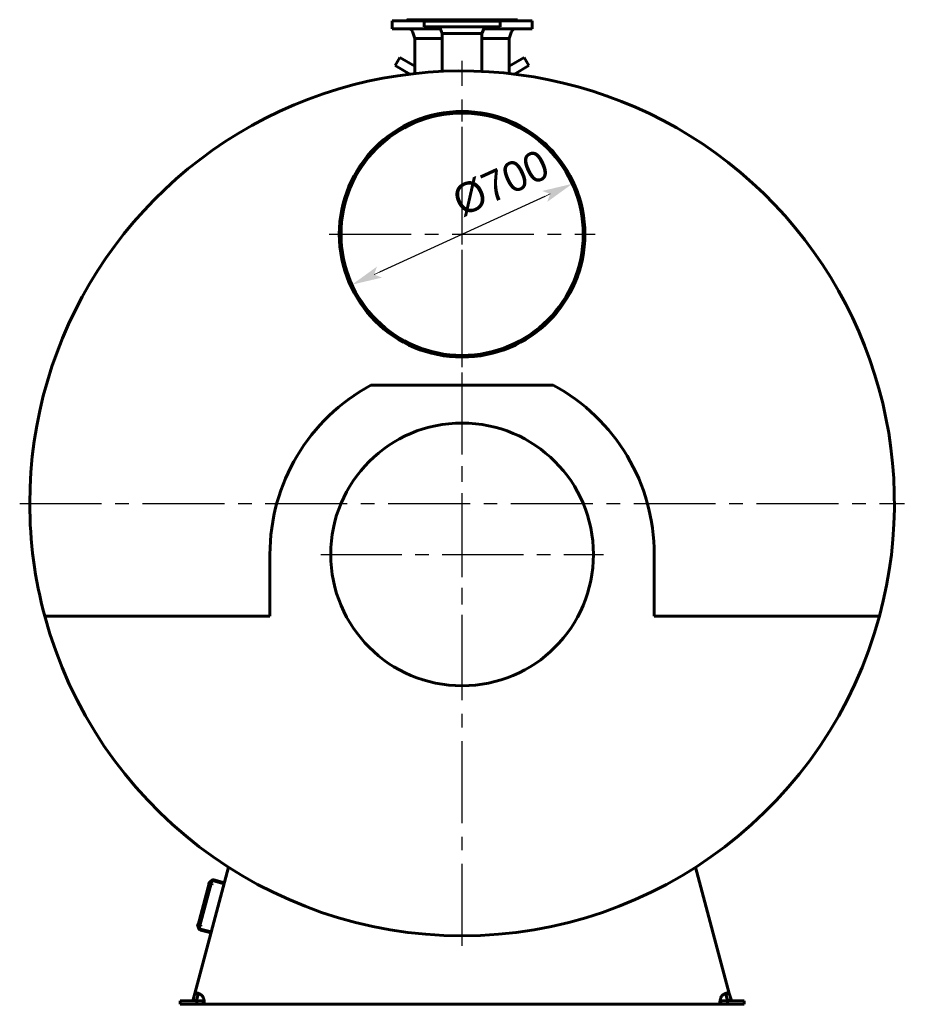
# Model space of a CAD drawing. Header units: millimetres. Extents: x 0 to 5862, y -153 to 841.
# Tile 5 of 6: x 4216 to 4425, y -114 to 114. Entities that reach past the tile are written whole.
import ezdxf

# ---------------------------------------------------------------- set-up
doc = ezdxf.new("R2010")
doc.units = ezdxf.units.MM
for name, pattern in [('CENTER2_per19_scale0.993876', [28.4, 18.933333, -3.155556, 3.155556, -3.155556]), ('CENTER2_per1b_scale0.984038', [28.118893, 18.745929, -3.124321, 3.124321, -3.124321]), ('CENTER2_per58_scale0.993796', [28.397727, 18.931818, -3.155303, 3.155303, -3.155303])]:
    doc.linetypes.add(name, pattern=pattern)
doc.styles.add('TextStyle_1', font='T-FLEX Type A.TTF', dxfattribs={"height": 7})
doc.dimstyles.new('DIM_ST_4', dxfattribs={"dimtxt": 7, "dimasz": 7, "dimexe": 0, "dimexo": 0, "dimgap": 1.75, "dimtad": 1, "dimlfac": 12.5, "dimrnd": 0.01, "dimdsep": 46, "dimtxsty": 'TextStyle_1', "dimblk": 'Arrow_3_C7_Status', "dimcen": 0.09, "dimclrd": 7, "dimclre": 7, "dimclrt": 7, "dimazin": 0, "dimtfac": 1, "dimtdec": 0, "dimtmove": 0, "dimatfit": 0, "dimldrblk": 'NONE', "dimfxl": 1, "dimtvp": 1, "dimtolj": 1, "dimarcsym": 0})

# ---------------------------------------------------------------- blocks, each defined once
blk = doc.blocks.new('Arrow_3_C7_Status')
at = {"color": 7, "linetype": 'Continuous', "lineweight": 0}
blk.add_line((-1, 0), (-0.8, 0), dxfattribs=at)
at = {"color": 7}
blk.add_solid([(-1, -0.2), (0, 0), (-0.8, 0), (-1, 0.2)], dxfattribs=at)
blk = doc.blocks.new('*D12')
at = {"color": 7, "lineweight": -2}
blk.add_line((19.1, 72.94), (-19.1, 55.46), dxfattribs=at)
at = {"layer": 'Defpoints', "color": 0}
for p in [(25.46, 75.85), (-19.1, 55.46)]:
    blk.add_point(p, dxfattribs=at)
at = {"color": 7, "lineweight": -2, "xscale": 7, "yscale": 7, "zscale": 7}
for p, rotation in [((25.46, 75.85), 24.58538973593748), ((-25.46, 52.55), 204.5853897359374)]:
    blk.add_blockref('Arrow_3_C7_Status', p, dxfattribs=dict(at, rotation=rotation))
at = {"color": 7, "insert": (8.98, 76.01), "char_height": 7, "attachment_point": 5, "rotation": 24.5854, "style": 'TextStyle_1'}
blk.add_mtext('\\A1;%%c700{\\H0.5x;\\S^ ;} ', dxfattribs=at)
blk = doc.blocks.new('_None')
blk = doc.blocks.new('Проекция_13')
at = {"color": 7, "linetype": 'Continuous', "lineweight": 60}
for p, q in [((-12.8, 113.8), (-12.8, 113.68)), ((-12.8, 113.8), (-6.32, 113.8)), ((-6.32, 113.8), (-6.32, 113.68)), ((-6.32, 113.8), (2.41856, 113.8)), ((2.41856, 113.8), (6.32, 113.8)), ((6.32, 113.8), (12.8, 113.8)), ((6.32, 113.68), (6.32, 113.8)), ((12.8, 113.68), (12.8, 113.8)), ((-15.648, 113.56), (-16.2, 113.56)), ((-16.2, 113.56), (-16.2, 111.72)), ((-15.648, 111.72), (-16.2, 111.72)), ((-6.44, 113.56), (-15.648, 113.56)), ((-5.0396, 111.72), (-15.648, 111.72)), ((8.8, 113.48), (-8.8, 113.48)), ((-8.8, 113.48), (-8.8, 112.12)), ((8.8, 112.12), (-8.8, 112.12)), ((-6.44, 113.56), (2.46448, 113.56)), ((-6.44, 113.56), (-6.44, 113.48)), ((-5.07575, 111.80657), (-4.572, 110.6)), ((2.46448, 113.56), (6.44, 113.56)), ((4.572, 110.6), (5.07574, 111.80657)), ((16.2, 111.72), (5.0396, 111.72)), ((16.2, 113.56), (6.44, 113.56)), ((6.44, 113.48), (6.44, 113.56)), ((8.8, 112.12), (8.8, 113.48)), ((16.2, 111.72), (16.2, 113.56)), ((-11.45894, 111.06844), (-10.92, 109.48)), ((-10.92, 109.48), (-10.92, 101.3618)), ((-10.92, 109.48), (-4.572, 109.48)), ((-4.572, 110.6), (-4.572, 101.85541)), ((-4.572, 110.6), (1.74962, 110.6)), ((1.74962, 110.6), (4.572, 110.6)), ((4.572, 101.85542), (4.572, 110.6)), ((4.572, 109.48), (10.92, 109.48)), ((10.92, 109.48), (11.45894, 111.06844)), ((10.92, 101.36179), (10.92, 109.48)), ((-14.37872, 105.03935), (-14.91672, 104.10751)), ((-10.92, 103.04246), (-14.37872, 105.03935)), ((14.37872, 105.03935), (10.92, 103.04246)), ((15.45472, 103.17566), (14.37872, 105.03935)), ((-14.91672, 104.10751), (-15.45472, 103.17566)), ((-15.45472, 103.17566), (-12.08018, 101.22737)), ((12.08018, 101.22737), (15.45472, 103.17566)), ((28.4, 64.20248), (28.4, 64.19752)), ((-21.0841, 29.32), (21.0841, 29.32)), ((-44.44, -24.08), (-44.44, -9.8)), ((44.44, -9.8), (44.44, -24.08)), ((-96.49785, -24.08), (-44.44, -24.08)), ((44.44, -24.08), (96.49785, -24.08)), ((-61.78804, -111.26839), (-53.98078, -82.13131)), ((53.98078, -82.13131), (61.78804, -111.26839)), ((-58.37468, -85.54754), (-61.10781, -95.74772)), ((-60.97397, -95.8664), (-58.19943, -85.51168)), ((-60.95326, -95.78913), (-58.22014, -85.58895)), ((-60.74215, -95.92852), (-57.96761, -85.5738)), ((-58.58192, -86.04278), (-58.47218, -85.63323)), ((-58.54798, -86.10157), (-58.5248, -86.10778)), ((-58.39021, -85.6055), (-58.4134, -85.59929)), ((-58.22014, -85.58895), (-58.37468, -85.54754)), ((-58.10426, -86.0838), (-57.87244, -86.14592)), ((-57.80618, -85.89864), (-58.03801, -85.83653)), ((-57.87244, -86.14592), (-57.80618, -85.89864)), ((-57.47771, -85.29095), (-55.00494, -85.95353)), ((-57.41559, -85.05913), (-54.94282, -85.72171)), ((-61.14941, -95.62476), (-61.03967, -95.21521)), ((-60.9577, -95.18748), (-60.98088, -95.18127)), ((-60.37367, -95.48063), (-60.60549, -95.41851)), ((-60.43993, -95.72791), (-60.37367, -95.48063)), ((-61.11547, -95.68355), (-61.09228, -95.68976)), ((-60.95326, -95.78913), (-61.10781, -95.74772)), ((-60.67175, -95.66579), (-60.43993, -95.72791)), ((-58.04865, -97.31282), (-60.52142, -96.65024)), ((-57.98654, -97.081), (-60.45931, -96.41842)), ((-62.17583, -112.71567), (-61.78804, -111.26839)), ((-61.0153, -111.47545), (-61.78804, -111.26839)), ((-61.40309, -112.92273), (-61.0153, -111.47545)), ((61.0153, -111.47545), (61.78804, -111.26839)), ((61.0153, -111.47545), (61.40309, -112.92273)), ((61.78804, -111.26839), (62.17583, -112.71567)), ((-65.2, -113.8), (-65.2, -113)), ((-65.2, -113), (-61.3438, -113)), ((-65.2, -113.8), (-61.3438, -113.8)), ((-61.40309, -112.92273), (-62.17583, -112.71567)), ((-61.3438, -113), (-61.3438, -113.8)), ((-61.3438, -113), (-59.84547, -113)), ((-61.3438, -113.8), (-59.84547, -113.8)), ((-59.84547, -113), (-59.84547, -113.8)), ((59.84547, -113.8), (-59.84547, -113.8)), ((59.84547, -113), (61.3438, -113)), ((59.84547, -113), (59.84547, -113.8)), ((59.84547, -113.8), (61.3438, -113.8)), ((61.3438, -113), (61.3438, -113.8)), ((65.2, -113), (61.3438, -113)), ((65.2, -113.8), (61.3438, -113.8)), ((61.40309, -112.92273), (62.17583, -112.71567)), ((65.2, -113), (65.2, -113.8))]:
    blk.add_line(p, q, dxfattribs=at)
at = {"color": 7, "linetype": 'CENTER2_per58_scale0.993796', "lineweight": 25}
for p, q in [((0, -100.29333), (0, 104.29333)), ((-102.29333, 2), (102.29333, 2))]:
    blk.add_line(p, q, dxfattribs=at)
at = {"color": 7, "linetype": 'CENTER2_per19_scale0.993876', "lineweight": 25}
for p, q in [((0, 33.46667), (0, 94.93333)), ((-30.73333, 64.2), (30.73333, 64.2))]:
    blk.add_line(p, q, dxfattribs=at)
at = {"color": 7, "linetype": 'CENTER2_per1b_scale0.984038', "lineweight": 25}
for p, q in [((0, -42.50174), (0, 22.90174)), ((-32.70174, -9.8), (32.70174, -9.8))]:
    blk.add_line(p, q, dxfattribs=at)
at = {"color": 7, "lineweight": 60, "flags": 128}
for points in [[(-60.24256, -111.6825), (-60.31199, -111.63199), (-60.38265, -111.58342), (-60.45414, -111.53694), (-60.52833, -111.4913), (-60.6029, -111.44791), (-60.67738, -111.40692), (-60.74908, -111.36961), (-60.82025, -111.33462), (-60.89048, -111.30205), (-60.96171, -111.27105), (-61.03148, -111.24272), (-61.09938, -111.21716), (-61.16065, -111.19593), (-61.21996, -111.17719), (-61.27702, -111.16101), (-61.33328, -111.14708), (-61.38688, -111.13594), (-61.43755, -111.12767), (-61.48323, -111.12246), (-61.52605, -111.11994), (-61.56585, -111.12014), (-61.60355, -111.12323), (-61.63795, -111.12927), (-61.66897, -111.13827), (-61.69805, -111.15106), (-61.72335, -111.16721), (-61.74485, -111.1867), (-61.76308, -111.21034), (-61.77745, -111.23759), (-61.78804, -111.26839)], [(-60.88224, -111.30592), (-60.90266, -111.31391), (-60.92447, -111.32654), (-60.94448, -111.34266), (-60.96223, -111.36184), (-60.97875, -111.38551), (-60.99293, -111.41226), (-61.00515, -111.44248), (-61.0153, -111.47545)], [(61.78804, -111.26839), (61.77811, -111.23914), (61.7648, -111.21308), (61.74803, -111.19024), (61.72704, -111.1701), (61.70223, -111.15335), (61.6736, -111.13999), (61.64225, -111.13029), (61.60731, -111.12372), (61.5689, -111.12027), (61.52564, -111.11995), (61.47879, -111.12286), (61.42856, -111.12896), (61.37889, -111.13746), (61.32647, -111.14865), (61.27157, -111.16247), (61.21254, -111.17943), (61.15114, -111.19911), (61.08771, -111.22141), (61.02517, -111.2452), (60.96108, -111.27132), (60.89575, -111.29969), (60.82747, -111.33118), (60.75827, -111.36498), (60.68854, -111.40098), (60.61443, -111.44141), (60.5402, -111.48423), (60.46629, -111.52929), (60.39067, -111.57808), (60.31594, -111.6292), (60.24256, -111.6825)], [(61.0153, -111.47545), (61.00393, -111.43907), (60.98999, -111.4061), (60.97278, -111.37618), (60.95235, -111.3505), (60.92905, -111.32981), (60.90238, -111.31377), (60.88245, -111.30578)], [(-59.84547, -113.8), (-59.81464, -113.79798), (-59.78602, -113.79187), (-59.75962, -113.78158), (-59.73474, -113.76652), (-59.71213, -113.74689), (-59.69182, -113.72269), (-59.67434, -113.69492), (-59.65895, -113.66288), (-59.64568, -113.62666), (-59.63417, -113.58497), (-59.62485, -113.53896), (-59.61774, -113.48886), (-59.6131, -113.43868), (-59.61034, -113.38516), (-59.60948, -113.32855), (-59.61059, -113.26714), (-59.6137, -113.20274), (-59.61882, -113.1357), (-59.62561, -113.06913), (-59.63426, -113.00046), (-59.64476, -112.93002), (-59.6575, -112.85591), (-59.67224, -112.78033), (-59.68896, -112.70365), (-59.70884, -112.62161), (-59.73098, -112.53883), (-59.75538, -112.45577), (-59.78294, -112.3701), (-59.81297, -112.28468), (-59.84547, -112.2)], [(-59.84547, -113), (-59.80738, -112.99843), (-59.77193, -112.99351), (-59.73858, -112.98462), (-59.70849, -112.97154), (-59.68247, -112.95439), (-59.66008, -112.93277), (-59.64723, -112.91564)], [(59.84547, -112.2), (59.81464, -112.28015), (59.78602, -112.36097), (59.75962, -112.44205), (59.73474, -112.52553), (59.71213, -112.60878), (59.69182, -112.69133), (59.67434, -112.77025), (59.65895, -112.84805), (59.64568, -112.92431), (59.63417, -113.00114), (59.62485, -113.07587), (59.61774, -113.14807), (59.6131, -113.21274), (59.61034, -113.27488), (59.60948, -113.33419), (59.61059, -113.39214), (59.6137, -113.44679), (59.61882, -113.49787), (59.62561, -113.54335), (59.63426, -113.58537), (59.64476, -113.62375), (59.6575, -113.65937), (59.67224, -113.69104), (59.68896, -113.71866), (59.70884, -113.74344), (59.73098, -113.7637), (59.75538, -113.77942), (59.78294, -113.79092), (59.81297, -113.79775), (59.84547, -113.8)], [(59.64724, -112.9153), (59.66028, -112.93301), (59.67812, -112.95081), (59.69887, -112.96597), (59.722, -112.97814), (59.74913, -112.98798), (59.77864, -112.99475), (59.81099, -112.99873), (59.84547, -113)]]:
    blk.add_lwpolyline(points, dxfattribs=at)
at = {"color": 7, "linetype": 'Continuous', "lineweight": 60}
for centre, radius in [((0, 64.2), 28), ((0, -9.8), 30.3684)]:
    blk.add_circle(centre, radius, dxfattribs=at)
for centre, radius, start, end in [((-12.92, 113.68), 0.12, 270, 0.000007), ((-12.36804, 110.76), 0.96, 18.7413404, 90), ((-6.44, 113.68), 0.12, 270, 0), ((-5.66634, 111.56), 0.64, 22.6605363, 61.0449756), ((5.66633, 111.56), 0.64, 118.9550244, 157.3394637), ((6.44, 113.68), 0.12, 179.9999962, 270), ((12.36804, 110.76), 0.96, 90, 161.2586596), ((12.92, 113.68), 0.12, 179.999993, 270), ((0, 2), 99.96, 344.8762695, 180), ((0, 64.2), 28.4, 0, 359.995), ((0, -9.8), 44.44, 118.3228723, 180), ((0, -9.8), 44.44, 360, 61.6771277), ((0, 2), 99.96, 180, 195.1237305), ((0, 2), 99.96, 195.1237305, 344.8762695), ((-58.53556, -86.0552), 0.048, 165, 255), ((-58.42582, -85.64565), 0.048, 75, 165), ((-57.58124, -85.67732), 0.64, 75, 165), ((-57.58124, -85.67732), 0.4, 75, 165), ((-60.9933, -95.22763), 0.048, 75, 165), ((-61.10304, -95.63719), 0.048, 165, 255), ((-60.35578, -96.03205), 0.64, 165, 255), ((-60.35578, -96.03205), 0.4, 165, 255), ((-61.60948, -113.14248), 2, 28.1147462, 46.8852538), ((61.60948, -113.14248), 2, 133.1147462, 151.8852538)]:
    blk.add_arc(centre, radius, start, end, dxfattribs=at)
dim = blk.add_diameter_dim_2p(p1=(-25.46158, 52.55063), p2=(25.46158, 75.84937), text='<>{\\H0.5x;\\S^ ;} ', dimstyle='DIM_ST_4')
dim.commit()
dim.dimension.update_dxf_attribs({"geometry": '*D12', "text_midpoint": (11.16191, 71.23135), "dimtype": 163})

msp = doc.modelspace()

# ---------------------------------------------------------------- block references
msp.add_blockref('Проекция_13', (4318.0916, 0))

doc.saveas('drawing.dxf')
